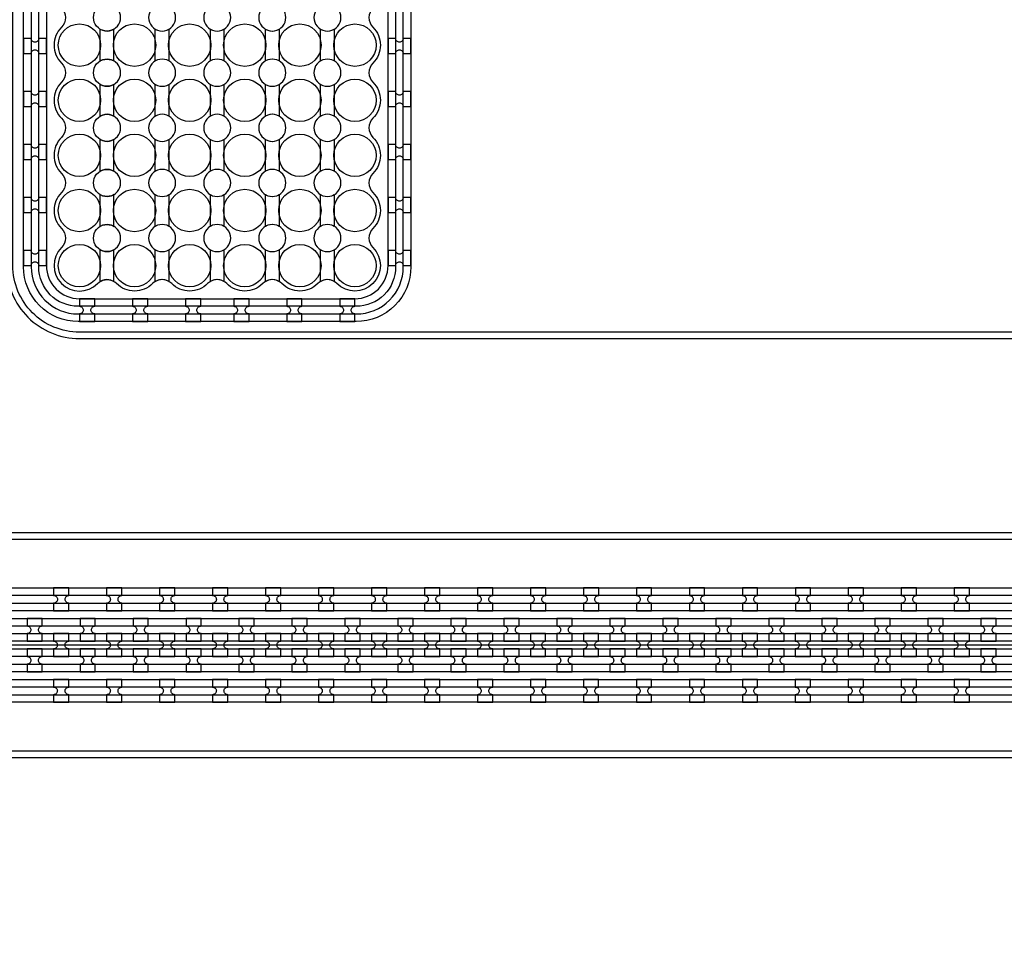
# Model space of a CAD drawing. Extents: x -63500 to 63500, y -63500 to 63500.
# Tile 214 of 256: x 6954 to 11600, y 9955 to 14340. Entities that reach past the tile are written whole.
import ezdxf

# ---------------------------------------------------------------- set-up
doc = ezdxf.new("R2010")
doc.units = 13
doc.header["$MEASUREMENT"] = 0
for name, color, linetype in [('1_Metal', 2, 'Continuous'), ('2_Electrodes', 5, 'Continuous'), ('3_Outline', 4, 'Continuous')]:
    doc.layers.add(name, color=color, linetype=linetype)

msp = doc.modelspace()

# ---------------------------------------------------------------- linework, layer by layer
msp.add_line((23350, 11390), (4850, 11390))
for radius in [50000, 47500, 45000]:
    msp.add_circle((0, 0), radius)
at = {"layer": '1_Metal'}
for points in [[(-50000, 0, -1), (50000, 0), (51000, 0, 1), (-51000, 0)], [(4850, 11300), (31834, 11300, 0.414214), (33674, 13140), (33674, 13640, 0.414214), (31834, 15480), (30602, 15480, 0.414214), (30584, 15462), (30584, 15462), (30553.4, 15462), (30553.4, 15532.2), (30583.4, 15532.2, 0.384752), (30601.3, 15516), (31834, 15516, -0.414214), (33710, 13640), (33710, 13140, -0.414214), (31834, 11264), (4850, 11264)], [(4850, 11372), (5254, 11372), (5254, 11372), (31834, 11372, 0.414214), (33602, 13140), (33602, 13640, 0.414214), (31834, 15408), (30602, 15408, 0.414214), (30584, 15390), (30584, 15390), (30553.4, 15390), (30553.4, 15462), (30584, 15462, 0.414214), (30602, 15444), (31834, 15444, -0.414214), (33638, 13640), (33638, 13140, -0.414214), (31834, 11336), (5254, 11336), (4850, 11336)], [(4850, 11444), (5254, 11444), (31834, 11444, 0.414214), (33530, 13140), (33530, 13640, 0.414214), (31834, 15336), (30602, 15336, 0.414214), (30584, 15318), (30584, 15318), (30553.4, 15318), (30553.4, 15390), (30584, 15390, 0.414214), (30602, 15372), (31834, 15372, -0.414214), (33566, 13640), (33566, 13140, -0.414214), (31834, 11408), (5254, 11408), (4850, 11408)], [(4850, 11516), (5254, 11516), (31834, 11516, 0.414214), (33458, 13140), (33458, 13640, 0.414214), (31834, 15264), (30601.3, 15264, 0.384752), (30583.4, 15247.9), (30553.4, 15247.9), (30553.4, 15318), (30584, 15318, 0.414214), (30602, 15300), (31834, 15300, -0.414214), (33494, 13640), (33494, 13140, -0.414214), (31834, 11480), (5254, 11480), (4850, 11480)], [(6972, 14252), (6972, 14180), (7008, 14180, -0.414214), (7026, 14198), (7026, 14198, -0.414214), (7044, 14180), (7080, 14180), (7080, 14252), (7044, 14252, -0.414214), (7026, 14234), (7026, 14234, -0.414214), (7008, 14252)], [(8692, 14252), (8692, 14180), (8728, 14180, -0.414214), (8746, 14198), (8746, 14198, -0.414214), (8764, 14180), (8800, 14180), (8800, 14252), (8764, 14252, -0.414214), (8746, 14234), (8746, 14234, -0.414214), (8728, 14252)], [(6972, 14002), (6972, 13930), (7008, 13930, -0.414214), (7026, 13948), (7026, 13948, -0.414214), (7044, 13930), (7080, 13930), (7080, 14002), (7044, 14002, -0.414214), (7026, 13984), (7026, 13984, -0.414214), (7008, 14002)], [(8692, 14002), (8692, 13930), (8728, 13930, -0.414214), (8746, 13948), (8746, 13948, -0.414214), (8764, 13930), (8800, 13930), (8800, 14002), (8764, 14002, -0.414214), (8746, 13984), (8746, 13984, -0.414214), (8728, 14002)], [(6972, 13752), (6972, 13680), (7008, 13680, -0.414214), (7026, 13698), (7026, 13698, -0.414214), (7044, 13680), (7080, 13680), (7080, 13752), (7044, 13752, -0.414214), (7026, 13734), (7026, 13734, -0.414214), (7008, 13752)], [(8692, 13752), (8692, 13680), (8728, 13680, -0.414214), (8746, 13698), (8746, 13698, -0.414214), (8764, 13680), (8800, 13680), (8800, 13752), (8764, 13752, -0.414214), (8746, 13734), (8746, 13734, -0.414214), (8728, 13752)], [(6972, 13502), (6972, 13430), (7008, 13430, -0.414214), (7026, 13448), (7026, 13448, -0.414214), (7044, 13430), (7080, 13430), (7080, 13502), (7044, 13502, -0.414214), (7026, 13484), (7026, 13484, -0.414214), (7008, 13502)], [(8692, 13502), (8692, 13430), (8728, 13430, -0.414214), (8746, 13448), (8746, 13448, -0.414214), (8764, 13430), (8800, 13430), (8800, 13502), (8764, 13502, -0.414214), (8746, 13484), (8746, 13484, -0.414214), (8728, 13502)], [(6972, 13252), (6972, 13180), (7008, 13180, -0.414214), (7026, 13198), (7026, 13198, -0.414214), (7044, 13180), (7080, 13180), (7080, 13252), (7044, 13252, -0.414214), (7026, 13234), (7026, 13234, -0.414214), (7008, 13252)], [(8692, 13252), (8692, 13180), (8728, 13180, -0.414214), (8746, 13198), (8746, 13198, -0.414214), (8764, 13180), (8800, 13180), (8800, 13252), (8764, 13252, -0.414214), (8746, 13234), (8746, 13234, -0.414214), (8728, 13252)], [(7308, 13024), (7236, 13024), (7236, 12988, -0.414214), (7254, 12970), (7254, 12970, -0.414214), (7236, 12952), (7236, 12916), (7308, 12916), (7308, 12952, -0.414214), (7290, 12970), (7290, 12970, -0.414214), (7308, 12988)], [(7558, 13024), (7486, 13024), (7486, 12988, -0.414214), (7504, 12970), (7504, 12970, -0.414214), (7486, 12952), (7486, 12916), (7558, 12916), (7558, 12952, -0.414214), (7540, 12970), (7540, 12970, -0.414214), (7558, 12988)], [(7808, 13024), (7736, 13024), (7736, 12988, -0.414214), (7754, 12970), (7754, 12970, -0.414214), (7736, 12952), (7736, 12916), (7808, 12916), (7808, 12952, -0.414214), (7790, 12970), (7790, 12970, -0.414214), (7808, 12988)], [(8036, 13024), (7964, 13024), (7964, 12988, -0.414214), (7982, 12970), (7982, 12970, -0.414214), (7964, 12952), (7964, 12916), (8036, 12916), (8036, 12952, -0.414214), (8018, 12970), (8018, 12970, -0.414214), (8036, 12988)], [(8286, 13024), (8214, 13024), (8214, 12988, -0.414214), (8232, 12970), (8232, 12970, -0.414214), (8214, 12952), (8214, 12916), (8286, 12916), (8286, 12952, -0.414214), (8268, 12970), (8268, 12970, -0.414214), (8286, 12988)], [(8536, 13024), (8464, 13024), (8464, 12988, -0.414214), (8482, 12970), (8482, 12970, -0.414214), (8464, 12952), (8464, 12916), (8536, 12916), (8536, 12952, -0.414214), (8518, 12970), (8518, 12970, -0.414214), (8536, 12988)], [(7114, 11552.1), (7186, 11552.1), (7186, 11588.1, -0.414214), (7168, 11606.1), (7168, 11606.1, -0.414214), (7186, 11624.1), (7186, 11660.1), (7114, 11660.1), (7114, 11624.1, -0.414214), (7132, 11606.1), (7132, 11606.1, -0.414214), (7114, 11588.1)], [(7364, 11552.1), (7436, 11552.1), (7436, 11588.1, -0.414214), (7418, 11606.1), (7418, 11606.1, -0.414214), (7436, 11624.1), (7436, 11660.1), (7364, 11660.1), (7364, 11624.1, -0.414214), (7382, 11606.1), (7382, 11606.1, -0.414214), (7364, 11588.1)], [(7614, 11552.1), (7686, 11552.1), (7686, 11588.1, -0.414214), (7668, 11606.1), (7668, 11606.1, -0.414214), (7686, 11624.1), (7686, 11660.1), (7614, 11660.1), (7614, 11624.1, -0.414214), (7632, 11606.1), (7632, 11606.1, -0.414214), (7614, 11588.1)], [(7864, 11552.1), (7936, 11552.1), (7936, 11588.1, -0.414214), (7918, 11606.1), (7918, 11606.1, -0.414214), (7936, 11624.1), (7936, 11660.1), (7864, 11660.1), (7864, 11624.1, -0.414214), (7882, 11606.1), (7882, 11606.1, -0.414214), (7864, 11588.1)], [(8114, 11552.1), (8186, 11552.1), (8186, 11588.1, -0.414214), (8168, 11606.1), (8168, 11606.1, -0.414214), (8186, 11624.1), (8186, 11660.1), (8114, 11660.1), (8114, 11624.1, -0.414214), (8132, 11606.1), (8132, 11606.1, -0.414214), (8114, 11588.1)], [(8364, 11552.1), (8436, 11552.1), (8436, 11588.1, -0.414214), (8418, 11606.1), (8418, 11606.1, -0.414214), (8436, 11624.1), (8436, 11660.1), (8364, 11660.1), (8364, 11624.1, -0.414214), (8382, 11606.1), (8382, 11606.1, -0.414214), (8364, 11588.1)], [(8614, 11552.1), (8686, 11552.1), (8686, 11588.1, -0.414214), (8668, 11606.1), (8668, 11606.1, -0.414214), (8686, 11624.1), (8686, 11660.1), (8614, 11660.1), (8614, 11624.1, -0.414214), (8632, 11606.1), (8632, 11606.1, -0.414214), (8614, 11588.1)], [(8864, 11552.1), (8936, 11552.1), (8936, 11588.1, -0.414214), (8918, 11606.1), (8918, 11606.1, -0.414214), (8936, 11624.1), (8936, 11660.1), (8864, 11660.1), (8864, 11624.1, -0.414214), (8882, 11606.1), (8882, 11606.1, -0.414214), (8864, 11588.1)], [(9114, 11552.1), (9186, 11552.1), (9186, 11588.1, -0.414214), (9168, 11606.1), (9168, 11606.1, -0.414214), (9186, 11624.1), (9186, 11660.1), (9114, 11660.1), (9114, 11624.1, -0.414214), (9132, 11606.1), (9132, 11606.1, -0.414214), (9114, 11588.1)], [(9364, 11552.1), (9436, 11552.1), (9436, 11588.1, -0.414214), (9418, 11606.1), (9418, 11606.1, -0.414214), (9436, 11624.1), (9436, 11660.1), (9364, 11660.1), (9364, 11624.1, -0.414214), (9382, 11606.1), (9382, 11606.1, -0.414214), (9364, 11588.1)], [(9614, 11552.1), (9686, 11552.1), (9686, 11588.1, -0.414214), (9668, 11606.1), (9668, 11606.1, -0.414214), (9686, 11624.1), (9686, 11660.1), (9614, 11660.1), (9614, 11624.1, -0.414214), (9632, 11606.1), (9632, 11606.1, -0.414214), (9614, 11588.1)], [(9864, 11552.1), (9936, 11552.1), (9936, 11588.1, -0.414214), (9918, 11606.1), (9918, 11606.1, -0.414214), (9936, 11624.1), (9936, 11660.1), (9864, 11660.1), (9864, 11624.1, -0.414214), (9882, 11606.1), (9882, 11606.1, -0.414214), (9864, 11588.1)], [(10114, 11552.1), (10186, 11552.1), (10186, 11588.1, -0.414214), (10168, 11606.1), (10168, 11606.1, -0.414214), (10186, 11624.1), (10186, 11660.1), (10114, 11660.1), (10114, 11624.1, -0.414214), (10132, 11606.1), (10132, 11606.1, -0.414214), (10114, 11588.1)], [(10364, 11552.1), (10436, 11552.1), (10436, 11588.1, -0.414214), (10418, 11606.1), (10418, 11606.1, -0.414214), (10436, 11624.1), (10436, 11660.1), (10364, 11660.1), (10364, 11624.1, -0.414214), (10382, 11606.1), (10382, 11606.1, -0.414214), (10364, 11588.1)], [(10614, 11552.1), (10686, 11552.1), (10686, 11588.1, -0.414214), (10668, 11606.1), (10668, 11606.1, -0.414214), (10686, 11624.1), (10686, 11660.1), (10614, 11660.1), (10614, 11624.1, -0.414214), (10632, 11606.1), (10632, 11606.1, -0.414214), (10614, 11588.1)], [(10864, 11552.1), (10936, 11552.1), (10936, 11588.1, -0.414214), (10918, 11606.1), (10918, 11606.1, -0.414214), (10936, 11624.1), (10936, 11660.1), (10864, 11660.1), (10864, 11624.1, -0.414214), (10882, 11606.1), (10882, 11606.1, -0.414214), (10864, 11588.1)], [(11114, 11552.1), (11186, 11552.1), (11186, 11588.1, -0.414214), (11168, 11606.1), (11168, 11606.1, -0.414214), (11186, 11624.1), (11186, 11660.1), (11114, 11660.1), (11114, 11624.1, -0.414214), (11132, 11606.1), (11132, 11606.1, -0.414214), (11114, 11588.1)], [(11364, 11552.1), (11436, 11552.1), (11436, 11588.1, -0.414214), (11418, 11606.1), (11418, 11606.1, -0.414214), (11436, 11624.1), (11436, 11660.1), (11364, 11660.1), (11364, 11624.1, -0.414214), (11382, 11606.1), (11382, 11606.1, -0.414214), (11364, 11588.1)], [(7060.8, 11408.1), (7060.8, 11444.1, -0.414214), (7042.8, 11462.1), (7042.8, 11462.1, -0.414214), (7060.8, 11480.1), (7060.8, 11516.1), (6988.8, 11516.1), (6988.8, 11480.1, -0.414214), (7006.8, 11462.1), (7006.8, 11462.1, -0.414214), (6988.8, 11444.1), (6988.8, 11408.1)], [(7310.8, 11408.1), (7310.8, 11444.1, -0.414214), (7292.8, 11462.1), (7292.8, 11462.1, -0.414214), (7310.8, 11480.1), (7310.8, 11516.1), (7238.8, 11516.1), (7238.8, 11480.1, -0.414214), (7256.8, 11462.1), (7256.8, 11462.1, -0.414214), (7238.8, 11444.1), (7238.8, 11408.1)], [(7560.8, 11408.1), (7560.8, 11444.1, -0.414214), (7542.8, 11462.1), (7542.8, 11462.1, -0.414214), (7560.8, 11480.1), (7560.8, 11516.1), (7488.8, 11516.1), (7488.8, 11480.1, -0.414214), (7506.8, 11462.1), (7506.8, 11462.1, -0.414214), (7488.8, 11444.1), (7488.8, 11408.1)], [(7810.8, 11408.1), (7810.8, 11444.1, -0.414214), (7792.8, 11462.1), (7792.8, 11462.1, -0.414214), (7810.8, 11480.1), (7810.8, 11516.1), (7738.8, 11516.1), (7738.8, 11480.1, -0.414214), (7756.8, 11462.1), (7756.8, 11462.1, -0.414214), (7738.8, 11444.1), (7738.8, 11408.1)], [(8060.8, 11408.1), (8060.8, 11444.1, -0.414214), (8042.8, 11462.1), (8042.8, 11462.1, -0.414214), (8060.8, 11480.1), (8060.8, 11516.1), (7988.8, 11516.1), (7988.8, 11480.1, -0.414214), (8006.8, 11462.1), (8006.8, 11462.1, -0.414214), (7988.8, 11444.1), (7988.8, 11408.1)], [(8310.8, 11408.1), (8310.8, 11444.1, -0.414214), (8292.8, 11462.1), (8292.8, 11462.1, -0.414214), (8310.8, 11480.1), (8310.8, 11516.1), (8238.8, 11516.1), (8238.8, 11480.1, -0.414214), (8256.8, 11462.1), (8256.8, 11462.1, -0.414214), (8238.8, 11444.1), (8238.8, 11408.1)], [(8560.8, 11408.1), (8560.8, 11444.1, -0.414214), (8542.8, 11462.1), (8542.8, 11462.1, -0.414214), (8560.8, 11480.1), (8560.8, 11516.1), (8488.8, 11516.1), (8488.8, 11480.1, -0.414214), (8506.8, 11462.1), (8506.8, 11462.1, -0.414214), (8488.8, 11444.1), (8488.8, 11408.1)], [(8810.8, 11408.1), (8810.8, 11444.1, -0.414214), (8792.8, 11462.1), (8792.8, 11462.1, -0.414214), (8810.8, 11480.1), (8810.8, 11516.1), (8738.8, 11516.1), (8738.8, 11480.1, -0.414214), (8756.8, 11462.1), (8756.8, 11462.1, -0.414214), (8738.8, 11444.1), (8738.8, 11408.1)], [(9060.8, 11408.1), (9060.8, 11444.1, -0.414214), (9042.8, 11462.1), (9042.8, 11462.1, -0.414214), (9060.8, 11480.1), (9060.8, 11516.1), (8988.8, 11516.1), (8988.8, 11480.1, -0.414214), (9006.8, 11462.1), (9006.8, 11462.1, -0.414214), (8988.8, 11444.1), (8988.8, 11408.1)], [(9310.8, 11408.1), (9310.8, 11444.1, -0.414214), (9292.8, 11462.1), (9292.8, 11462.1, -0.414214), (9310.8, 11480.1), (9310.8, 11516.1), (9238.8, 11516.1), (9238.8, 11480.1, -0.414214), (9256.8, 11462.1), (9256.8, 11462.1, -0.414214), (9238.8, 11444.1), (9238.8, 11408.1)], [(9560.8, 11408.1), (9560.8, 11444.1, -0.414214), (9542.8, 11462.1), (9542.8, 11462.1, -0.414214), (9560.8, 11480.1), (9560.8, 11516.1), (9488.8, 11516.1), (9488.8, 11480.1, -0.414214), (9506.8, 11462.1), (9506.8, 11462.1, -0.414214), (9488.8, 11444.1), (9488.8, 11408.1)], [(9810.8, 11408.1), (9810.8, 11444.1, -0.414214), (9792.8, 11462.1), (9792.8, 11462.1, -0.414214), (9810.8, 11480.1), (9810.8, 11516.1), (9738.8, 11516.1), (9738.8, 11480.1, -0.414214), (9756.8, 11462.1), (9756.8, 11462.1, -0.414214), (9738.8, 11444.1), (9738.8, 11408.1)], [(10060.8, 11408.1), (10060.8, 11444.1, -0.414214), (10042.8, 11462.1), (10042.8, 11462.1, -0.414214), (10060.8, 11480.1), (10060.8, 11516.1), (9988.8, 11516.1), (9988.8, 11480.1, -0.414214), (10006.8, 11462.1), (10006.8, 11462.1, -0.414214), (9988.8, 11444.1), (9988.8, 11408.1)], [(10310.8, 11408.1), (10310.8, 11444.1, -0.414214), (10292.8, 11462.1), (10292.8, 11462.1, -0.414214), (10310.8, 11480.1), (10310.8, 11516.1), (10238.8, 11516.1), (10238.8, 11480.1, -0.414214), (10256.8, 11462.1), (10256.8, 11462.1, -0.414214), (10238.8, 11444.1), (10238.8, 11408.1)], [(10560.8, 11408.1), (10560.8, 11444.1, -0.414214), (10542.8, 11462.1), (10542.8, 11462.1, -0.414214), (10560.8, 11480.1), (10560.8, 11516.1), (10488.8, 11516.1), (10488.8, 11480.1, -0.414214), (10506.8, 11462.1), (10506.8, 11462.1, -0.414214), (10488.8, 11444.1), (10488.8, 11408.1)], [(10810.8, 11408.1), (10810.8, 11444.1, -0.414214), (10792.8, 11462.1), (10792.8, 11462.1, -0.414214), (10810.8, 11480.1), (10810.8, 11516.1), (10738.8, 11516.1), (10738.8, 11480.1, -0.414214), (10756.8, 11462.1), (10756.8, 11462.1, -0.414214), (10738.8, 11444.1), (10738.8, 11408.1)], [(11060.8, 11408.1), (11060.8, 11444.1, -0.414214), (11042.8, 11462.1), (11042.8, 11462.1, -0.414214), (11060.8, 11480.1), (11060.8, 11516.1), (10988.8, 11516.1), (10988.8, 11480.1, -0.414214), (11006.8, 11462.1), (11006.8, 11462.1, -0.414214), (10988.8, 11444.1), (10988.8, 11408.1)], [(11310.8, 11408.1), (11310.8, 11444.1, -0.414214), (11292.8, 11462.1), (11292.8, 11462.1, -0.414214), (11310.8, 11480.1), (11310.8, 11516.1), (11238.8, 11516.1), (11238.8, 11480.1, -0.414214), (11256.8, 11462.1), (11256.8, 11462.1, -0.414214), (11238.8, 11444.1), (11238.8, 11408.1)], [(11560.8, 11408.1), (11560.8, 11444.1, -0.414214), (11542.8, 11462.1), (11542.8, 11462.1, -0.414214), (11560.8, 11480.1), (11560.8, 11516.1), (11488.8, 11516.1), (11488.8, 11480.1, -0.414214), (11506.8, 11462.1), (11506.8, 11462.1, -0.414214), (11488.8, 11444.1), (11488.8, 11408.1)], [(7185.8, 11444.1), (7113.8, 11444.1), (7113.8, 11408.1, -0.414214), (7131.8, 11390.1), (7131.8, 11390.1, -0.414214), (7113.8, 11372.1), (7113.8, 11336.1), (7185.8, 11336.1), (7185.8, 11372.1, -0.414214), (7167.8, 11390.1), (7167.8, 11390.1, -0.414214), (7185.8, 11408.1), (7185.8, 11444.1)], [(7435.8, 11444.1), (7363.8, 11444.1), (7363.8, 11408.1, -0.414214), (7381.8, 11390.1), (7381.8, 11390.1, -0.414214), (7363.8, 11372.1), (7363.8, 11336.1), (7435.8, 11336.1), (7435.8, 11372.1, -0.414214), (7417.8, 11390.1), (7417.8, 11390.1, -0.414214), (7435.8, 11408.1), (7435.8, 11444.1)], [(7685.8, 11444.1), (7613.8, 11444.1), (7613.8, 11408.1, -0.414214), (7631.8, 11390.1), (7631.8, 11390.1, -0.414214), (7613.8, 11372.1), (7613.8, 11336.1), (7685.8, 11336.1), (7685.8, 11372.1, -0.414214), (7667.8, 11390.1), (7667.8, 11390.1, -0.414214), (7685.8, 11408.1), (7685.8, 11444.1)], [(7935.8, 11444.1), (7863.8, 11444.1), (7863.8, 11408.1, -0.414214), (7881.8, 11390.1), (7881.8, 11390.1, -0.414214), (7863.8, 11372.1), (7863.8, 11336.1), (7935.8, 11336.1), (7935.8, 11372.1, -0.414214), (7917.8, 11390.1), (7917.8, 11390.1, -0.414214), (7935.8, 11408.1), (7935.8, 11444.1)], [(8185.8, 11444.1), (8113.8, 11444.1), (8113.8, 11408.1, -0.414214), (8131.8, 11390.1), (8131.8, 11390.1, -0.414214), (8113.8, 11372.1), (8113.8, 11336.1), (8185.8, 11336.1), (8185.8, 11372.1, -0.414214), (8167.8, 11390.1), (8167.8, 11390.1, -0.414214), (8185.8, 11408.1), (8185.8, 11444.1)], [(8435.8, 11444.1), (8363.8, 11444.1), (8363.8, 11408.1, -0.414214), (8381.8, 11390.1), (8381.8, 11390.1, -0.414214), (8363.8, 11372.1), (8363.8, 11336.1), (8435.8, 11336.1), (8435.8, 11372.1, -0.414214), (8417.8, 11390.1), (8417.8, 11390.1, -0.414214), (8435.8, 11408.1), (8435.8, 11444.1)], [(8685.8, 11444.1), (8613.8, 11444.1), (8613.8, 11408.1, -0.414214), (8631.8, 11390.1), (8631.8, 11390.1, -0.414214), (8613.8, 11372.1), (8613.8, 11336.1), (8685.8, 11336.1), (8685.8, 11372.1, -0.414214), (8667.8, 11390.1), (8667.8, 11390.1, -0.414214), (8685.8, 11408.1), (8685.8, 11444.1)], [(8935.8, 11444.1), (8863.8, 11444.1), (8863.8, 11408.1, -0.414214), (8881.8, 11390.1), (8881.8, 11390.1, -0.414214), (8863.8, 11372.1), (8863.8, 11336.1), (8935.8, 11336.1), (8935.8, 11372.1, -0.414214), (8917.8, 11390.1), (8917.8, 11390.1, -0.414214), (8935.8, 11408.1), (8935.8, 11444.1)], [(9185.8, 11444.1), (9113.8, 11444.1), (9113.8, 11408.1, -0.414214), (9131.8, 11390.1), (9131.8, 11390.1, -0.414214), (9113.8, 11372.1), (9113.8, 11336.1), (9185.8, 11336.1), (9185.8, 11372.1, -0.414214), (9167.8, 11390.1), (9167.8, 11390.1, -0.414214), (9185.8, 11408.1), (9185.8, 11444.1)], [(9435.8, 11444.1), (9363.8, 11444.1), (9363.8, 11408.1, -0.414214), (9381.8, 11390.1), (9381.8, 11390.1, -0.414214), (9363.8, 11372.1), (9363.8, 11336.1), (9435.8, 11336.1), (9435.8, 11372.1, -0.414214), (9417.8, 11390.1), (9417.8, 11390.1, -0.414214), (9435.8, 11408.1), (9435.8, 11444.1)], [(9685.8, 11444.1), (9613.8, 11444.1), (9613.8, 11408.1, -0.414214), (9631.8, 11390.1), (9631.8, 11390.1, -0.414214), (9613.8, 11372.1), (9613.8, 11336.1), (9685.8, 11336.1), (9685.8, 11372.1, -0.414214), (9667.8, 11390.1), (9667.8, 11390.1, -0.414214), (9685.8, 11408.1), (9685.8, 11444.1)], [(9935.8, 11444.1), (9863.8, 11444.1), (9863.8, 11408.1, -0.414214), (9881.8, 11390.1), (9881.8, 11390.1, -0.414214), (9863.8, 11372.1), (9863.8, 11336.1), (9935.8, 11336.1), (9935.8, 11372.1, -0.414214), (9917.8, 11390.1), (9917.8, 11390.1, -0.414214), (9935.8, 11408.1), (9935.8, 11444.1)], [(10185.8, 11444.1), (10113.8, 11444.1), (10113.8, 11408.1, -0.414214), (10131.8, 11390.1), (10131.8, 11390.1, -0.414214), (10113.8, 11372.1), (10113.8, 11336.1), (10185.8, 11336.1), (10185.8, 11372.1, -0.414214), (10167.8, 11390.1), (10167.8, 11390.1, -0.414214), (10185.8, 11408.1), (10185.8, 11444.1)], [(10435.8, 11444.1), (10363.8, 11444.1), (10363.8, 11408.1, -0.414214), (10381.8, 11390.1), (10381.8, 11390.1, -0.414214), (10363.8, 11372.1), (10363.8, 11336.1), (10435.8, 11336.1), (10435.8, 11372.1, -0.414214), (10417.8, 11390.1), (10417.8, 11390.1, -0.414214), (10435.8, 11408.1), (10435.8, 11444.1)], [(10685.8, 11444.1), (10613.8, 11444.1), (10613.8, 11408.1, -0.414214), (10631.8, 11390.1), (10631.8, 11390.1, -0.414214), (10613.8, 11372.1), (10613.8, 11336.1), (10685.8, 11336.1), (10685.8, 11372.1, -0.414214), (10667.8, 11390.1), (10667.8, 11390.1, -0.414214), (10685.8, 11408.1), (10685.8, 11444.1)], [(10935.8, 11444.1), (10863.8, 11444.1), (10863.8, 11408.1, -0.414214), (10881.8, 11390.1), (10881.8, 11390.1, -0.414214), (10863.8, 11372.1), (10863.8, 11336.1), (10935.8, 11336.1), (10935.8, 11372.1, -0.414214), (10917.8, 11390.1), (10917.8, 11390.1, -0.414214), (10935.8, 11408.1), (10935.8, 11444.1)], [(11185.8, 11444.1), (11113.8, 11444.1), (11113.8, 11408.1, -0.414214), (11131.8, 11390.1), (11131.8, 11390.1, -0.414214), (11113.8, 11372.1), (11113.8, 11336.1), (11185.8, 11336.1), (11185.8, 11372.1, -0.414214), (11167.8, 11390.1), (11167.8, 11390.1, -0.414214), (11185.8, 11408.1), (11185.8, 11444.1)], [(11435.8, 11444.1), (11363.8, 11444.1), (11363.8, 11408.1, -0.414214), (11381.8, 11390.1), (11381.8, 11390.1, -0.414214), (11363.8, 11372.1), (11363.8, 11336.1), (11435.8, 11336.1), (11435.8, 11372.1, -0.414214), (11417.8, 11390.1), (11417.8, 11390.1, -0.414214), (11435.8, 11408.1), (11435.8, 11444.1)], [(7060.8, 11372.1), (6988.8, 11372.1), (6988.8, 11336.1, -0.414214), (7006.8, 11318.1), (7006.8, 11318.1, -0.414214), (6988.8, 11300.1), (6988.8, 11264.1), (7060.8, 11264.1), (7060.8, 11300.1, -0.414214), (7042.8, 11318.1), (7042.8, 11318.1, -0.414214), (7060.8, 11336.1), (7060.8, 11372.1)], [(7310.8, 11372.1), (7238.8, 11372.1), (7238.8, 11336.1, -0.414214), (7256.8, 11318.1), (7256.8, 11318.1, -0.414214), (7238.8, 11300.1), (7238.8, 11264.1), (7310.8, 11264.1), (7310.8, 11300.1, -0.414214), (7292.8, 11318.1), (7292.8, 11318.1, -0.414214), (7310.8, 11336.1), (7310.8, 11372.1)], [(7560.8, 11372.1), (7488.8, 11372.1), (7488.8, 11336.1, -0.414214), (7506.8, 11318.1), (7506.8, 11318.1, -0.414214), (7488.8, 11300.1), (7488.8, 11264.1), (7560.8, 11264.1), (7560.8, 11300.1, -0.414214), (7542.8, 11318.1), (7542.8, 11318.1, -0.414214), (7560.8, 11336.1), (7560.8, 11372.1)], [(7810.8, 11372.1), (7738.8, 11372.1), (7738.8, 11336.1, -0.414214), (7756.8, 11318.1), (7756.8, 11318.1, -0.414214), (7738.8, 11300.1), (7738.8, 11264.1), (7810.8, 11264.1), (7810.8, 11300.1, -0.414214), (7792.8, 11318.1), (7792.8, 11318.1, -0.414214), (7810.8, 11336.1), (7810.8, 11372.1)], [(8060.8, 11372.1), (7988.8, 11372.1), (7988.8, 11336.1, -0.414214), (8006.8, 11318.1), (8006.8, 11318.1, -0.414214), (7988.8, 11300.1), (7988.8, 11264.1), (8060.8, 11264.1), (8060.8, 11300.1, -0.414214), (8042.8, 11318.1), (8042.8, 11318.1, -0.414214), (8060.8, 11336.1), (8060.8, 11372.1)], [(8310.8, 11372.1), (8238.8, 11372.1), (8238.8, 11336.1, -0.414214), (8256.8, 11318.1), (8256.8, 11318.1, -0.414214), (8238.8, 11300.1), (8238.8, 11264.1), (8310.8, 11264.1), (8310.8, 11300.1, -0.414214), (8292.8, 11318.1), (8292.8, 11318.1, -0.414214), (8310.8, 11336.1), (8310.8, 11372.1)], [(8560.8, 11372.1), (8488.8, 11372.1), (8488.8, 11336.1, -0.414214), (8506.8, 11318.1), (8506.8, 11318.1, -0.414214), (8488.8, 11300.1), (8488.8, 11264.1), (8560.8, 11264.1), (8560.8, 11300.1, -0.414214), (8542.8, 11318.1), (8542.8, 11318.1, -0.414214), (8560.8, 11336.1), (8560.8, 11372.1)], [(8810.8, 11372.1), (8738.8, 11372.1), (8738.8, 11336.1, -0.414214), (8756.8, 11318.1), (8756.8, 11318.1, -0.414214), (8738.8, 11300.1), (8738.8, 11264.1), (8810.8, 11264.1), (8810.8, 11300.1, -0.414214), (8792.8, 11318.1), (8792.8, 11318.1, -0.414214), (8810.8, 11336.1), (8810.8, 11372.1)], [(9060.8, 11372.1), (8988.8, 11372.1), (8988.8, 11336.1, -0.414214), (9006.8, 11318.1), (9006.8, 11318.1, -0.414214), (8988.8, 11300.1), (8988.8, 11264.1), (9060.8, 11264.1), (9060.8, 11300.1, -0.414214), (9042.8, 11318.1), (9042.8, 11318.1, -0.414214), (9060.8, 11336.1), (9060.8, 11372.1)], [(9310.8, 11372.1), (9238.8, 11372.1), (9238.8, 11336.1, -0.414214), (9256.8, 11318.1), (9256.8, 11318.1, -0.414214), (9238.8, 11300.1), (9238.8, 11264.1), (9310.8, 11264.1), (9310.8, 11300.1, -0.414214), (9292.8, 11318.1), (9292.8, 11318.1, -0.414214), (9310.8, 11336.1), (9310.8, 11372.1)], [(9560.8, 11372.1), (9488.8, 11372.1), (9488.8, 11336.1, -0.414214), (9506.8, 11318.1), (9506.8, 11318.1, -0.414214), (9488.8, 11300.1), (9488.8, 11264.1), (9560.8, 11264.1), (9560.8, 11300.1, -0.414214), (9542.8, 11318.1), (9542.8, 11318.1, -0.414214), (9560.8, 11336.1), (9560.8, 11372.1)], [(9810.8, 11372.1), (9738.8, 11372.1), (9738.8, 11336.1, -0.414214), (9756.8, 11318.1), (9756.8, 11318.1, -0.414214), (9738.8, 11300.1), (9738.8, 11264.1), (9810.8, 11264.1), (9810.8, 11300.1, -0.414214), (9792.8, 11318.1), (9792.8, 11318.1, -0.414214), (9810.8, 11336.1), (9810.8, 11372.1)], [(10060.8, 11372.1), (9988.8, 11372.1), (9988.8, 11336.1, -0.414214), (10006.8, 11318.1), (10006.8, 11318.1, -0.414214), (9988.8, 11300.1), (9988.8, 11264.1), (10060.8, 11264.1), (10060.8, 11300.1, -0.414214), (10042.8, 11318.1), (10042.8, 11318.1, -0.414214), (10060.8, 11336.1), (10060.8, 11372.1)], [(10310.8, 11372.1), (10238.8, 11372.1), (10238.8, 11336.1, -0.414214), (10256.8, 11318.1), (10256.8, 11318.1, -0.414214), (10238.8, 11300.1), (10238.8, 11264.1), (10310.8, 11264.1), (10310.8, 11300.1, -0.414214), (10292.8, 11318.1), (10292.8, 11318.1, -0.414214), (10310.8, 11336.1), (10310.8, 11372.1)], [(10560.8, 11372.1), (10488.8, 11372.1), (10488.8, 11336.1, -0.414214), (10506.8, 11318.1), (10506.8, 11318.1, -0.414214), (10488.8, 11300.1), (10488.8, 11264.1), (10560.8, 11264.1), (10560.8, 11300.1, -0.414214), (10542.8, 11318.1), (10542.8, 11318.1, -0.414214), (10560.8, 11336.1), (10560.8, 11372.1)], [(10810.8, 11372.1), (10738.8, 11372.1), (10738.8, 11336.1, -0.414214), (10756.8, 11318.1), (10756.8, 11318.1, -0.414214), (10738.8, 11300.1), (10738.8, 11264.1), (10810.8, 11264.1), (10810.8, 11300.1, -0.414214), (10792.8, 11318.1), (10792.8, 11318.1, -0.414214), (10810.8, 11336.1), (10810.8, 11372.1)], [(11060.8, 11372.1), (10988.8, 11372.1), (10988.8, 11336.1, -0.414214), (11006.8, 11318.1), (11006.8, 11318.1, -0.414214), (10988.8, 11300.1), (10988.8, 11264.1), (11060.8, 11264.1), (11060.8, 11300.1, -0.414214), (11042.8, 11318.1), (11042.8, 11318.1, -0.414214), (11060.8, 11336.1), (11060.8, 11372.1)], [(11310.8, 11372.1), (11238.8, 11372.1), (11238.8, 11336.1, -0.414214), (11256.8, 11318.1), (11256.8, 11318.1, -0.414214), (11238.8, 11300.1), (11238.8, 11264.1), (11310.8, 11264.1), (11310.8, 11300.1, -0.414214), (11292.8, 11318.1), (11292.8, 11318.1, -0.414214), (11310.8, 11336.1), (11310.8, 11372.1)], [(11560.8, 11372.1), (11488.8, 11372.1), (11488.8, 11336.1, -0.414214), (11506.8, 11318.1), (11506.8, 11318.1, -0.414214), (11488.8, 11300.1), (11488.8, 11264.1), (11560.8, 11264.1), (11560.8, 11300.1, -0.414214), (11542.8, 11318.1), (11542.8, 11318.1, -0.414214), (11560.8, 11336.1), (11560.8, 11372.1)], [(7113.9, 11120.1), (7185.9, 11120.1), (7185.9, 11156.1, -0.414214), (7167.9, 11174.1), (7167.9, 11174.1, -0.414214), (7185.9, 11192.1), (7185.9, 11228.1), (7113.9, 11228.1), (7113.9, 11192.1, -0.414214), (7131.9, 11174.1), (7131.9, 11174.1, -0.414214), (7113.9, 11156.1)], [(7363.9, 11120.1), (7435.9, 11120.1), (7435.9, 11156.1, -0.414214), (7417.9, 11174.1), (7417.9, 11174.1, -0.414214), (7435.9, 11192.1), (7435.9, 11228.1), (7363.9, 11228.1), (7363.9, 11192.1, -0.414214), (7381.9, 11174.1), (7381.9, 11174.1, -0.414214), (7363.9, 11156.1)], [(7613.9, 11120.1), (7685.9, 11120.1), (7685.9, 11156.1, -0.414214), (7667.9, 11174.1), (7667.9, 11174.1, -0.414214), (7685.9, 11192.1), (7685.9, 11228.1), (7613.9, 11228.1), (7613.9, 11192.1, -0.414214), (7631.9, 11174.1), (7631.9, 11174.1, -0.414214), (7613.9, 11156.1)], [(7863.9, 11120.1), (7935.9, 11120.1), (7935.9, 11156.1, -0.414214), (7917.9, 11174.1), (7917.9, 11174.1, -0.414214), (7935.9, 11192.1), (7935.9, 11228.1), (7863.9, 11228.1), (7863.9, 11192.1, -0.414214), (7881.9, 11174.1), (7881.9, 11174.1, -0.414214), (7863.9, 11156.1)], [(8113.9, 11120.1), (8185.9, 11120.1), (8185.9, 11156.1, -0.414214), (8167.9, 11174.1), (8167.9, 11174.1, -0.414214), (8185.9, 11192.1), (8185.9, 11228.1), (8113.9, 11228.1), (8113.9, 11192.1, -0.414214), (8131.9, 11174.1), (8131.9, 11174.1, -0.414214), (8113.9, 11156.1)], [(8363.9, 11120.1), (8435.9, 11120.1), (8435.9, 11156.1, -0.414214), (8417.9, 11174.1), (8417.9, 11174.1, -0.414214), (8435.9, 11192.1), (8435.9, 11228.1), (8363.9, 11228.1), (8363.9, 11192.1, -0.414214), (8381.9, 11174.1), (8381.9, 11174.1, -0.414214), (8363.9, 11156.1)], [(8613.9, 11120.1), (8685.9, 11120.1), (8685.9, 11156.1, -0.414214), (8667.9, 11174.1), (8667.9, 11174.1, -0.414214), (8685.9, 11192.1), (8685.9, 11228.1), (8613.9, 11228.1), (8613.9, 11192.1, -0.414214), (8631.9, 11174.1), (8631.9, 11174.1, -0.414214), (8613.9, 11156.1)], [(8863.9, 11120.1), (8935.9, 11120.1), (8935.9, 11156.1, -0.414214), (8917.9, 11174.1), (8917.9, 11174.1, -0.414214), (8935.9, 11192.1), (8935.9, 11228.1), (8863.9, 11228.1), (8863.9, 11192.1, -0.414214), (8881.9, 11174.1), (8881.9, 11174.1, -0.414214), (8863.9, 11156.1)], [(9113.9, 11120.1), (9185.9, 11120.1), (9185.9, 11156.1, -0.414214), (9167.9, 11174.1), (9167.9, 11174.1, -0.414214), (9185.9, 11192.1), (9185.9, 11228.1), (9113.9, 11228.1), (9113.9, 11192.1, -0.414214), (9131.9, 11174.1), (9131.9, 11174.1, -0.414214), (9113.9, 11156.1)], [(9363.9, 11120.1), (9435.9, 11120.1), (9435.9, 11156.1, -0.414214), (9417.9, 11174.1), (9417.9, 11174.1, -0.414214), (9435.9, 11192.1), (9435.9, 11228.1), (9363.9, 11228.1), (9363.9, 11192.1, -0.414214), (9381.9, 11174.1), (9381.9, 11174.1, -0.414214), (9363.9, 11156.1)], [(9613.9, 11120.1), (9685.9, 11120.1), (9685.9, 11156.1, -0.414214), (9667.9, 11174.1), (9667.9, 11174.1, -0.414214), (9685.9, 11192.1), (9685.9, 11228.1), (9613.9, 11228.1), (9613.9, 11192.1, -0.414214), (9631.9, 11174.1), (9631.9, 11174.1, -0.414214), (9613.9, 11156.1)], [(9863.9, 11120.1), (9935.9, 11120.1), (9935.9, 11156.1, -0.414214), (9917.9, 11174.1), (9917.9, 11174.1, -0.414214), (9935.9, 11192.1), (9935.9, 11228.1), (9863.9, 11228.1), (9863.9, 11192.1, -0.414214), (9881.9, 11174.1), (9881.9, 11174.1, -0.414214), (9863.9, 11156.1)], [(10113.9, 11120.1), (10185.9, 11120.1), (10185.9, 11156.1, -0.414214), (10167.9, 11174.1), (10167.9, 11174.1, -0.414214), (10185.9, 11192.1), (10185.9, 11228.1), (10113.9, 11228.1), (10113.9, 11192.1, -0.414214), (10131.9, 11174.1), (10131.9, 11174.1, -0.414214), (10113.9, 11156.1)], [(10363.9, 11120.1), (10435.9, 11120.1), (10435.9, 11156.1, -0.414214), (10417.9, 11174.1), (10417.9, 11174.1, -0.414214), (10435.9, 11192.1), (10435.9, 11228.1), (10363.9, 11228.1), (10363.9, 11192.1, -0.414214), (10381.9, 11174.1), (10381.9, 11174.1, -0.414214), (10363.9, 11156.1)], [(10613.9, 11120.1), (10685.9, 11120.1), (10685.9, 11156.1, -0.414214), (10667.9, 11174.1), (10667.9, 11174.1, -0.414214), (10685.9, 11192.1), (10685.9, 11228.1), (10613.9, 11228.1), (10613.9, 11192.1, -0.414214), (10631.9, 11174.1), (10631.9, 11174.1, -0.414214), (10613.9, 11156.1)], [(10863.9, 11120.1), (10935.9, 11120.1), (10935.9, 11156.1, -0.414214), (10917.9, 11174.1), (10917.9, 11174.1, -0.414214), (10935.9, 11192.1), (10935.9, 11228.1), (10863.9, 11228.1), (10863.9, 11192.1, -0.414214), (10881.9, 11174.1), (10881.9, 11174.1, -0.414214), (10863.9, 11156.1)], [(11113.9, 11120.1), (11185.9, 11120.1), (11185.9, 11156.1, -0.414214), (11167.9, 11174.1), (11167.9, 11174.1, -0.414214), (11185.9, 11192.1), (11185.9, 11228.1), (11113.9, 11228.1), (11113.9, 11192.1, -0.414214), (11131.9, 11174.1), (11131.9, 11174.1, -0.414214), (11113.9, 11156.1)], [(11363.9, 11120.1), (11435.9, 11120.1), (11435.9, 11156.1, -0.414214), (11417.9, 11174.1), (11417.9, 11174.1, -0.414214), (11435.9, 11192.1), (11435.9, 11228.1), (11363.9, 11228.1), (11363.9, 11192.1, -0.414214), (11381.9, 11174.1), (11381.9, 11174.1, -0.414214), (11363.9, 11156.1)]]:
    msp.add_lwpolyline(points, format="xyb", close=True, dxfattribs=at)
for points in [[(12598.7, 15264), (8950, 15264, 0.414214), (8800, 15114), (8800, 13174, -0.414214), (8542, 12916), (7230, 12916, -0.414214), (6972, 13174), (6972, 14970, 0.414214), (6822, 15120), (6133.9, 15120), (5865.9, 15120, -0.414214), (3845.9, 17140), (3845.9, 17640, -0.414214), (5865.9, 19660), (32446, 19660)], [(32446, 19624), (5866, 19624, 0.414214), (3882, 17640), (3882, 17140, 0.414214), (5866, 15156), (6822, 15156, -0.414214), (7008, 14970), (7008, 13174, 0.414214), (7230, 12952), (8542, 12952, 0.414214), (8764, 13174), (8764, 15114, -0.414214), (8950, 15300), (12598, 15300, 0.414214)], [(12598, 15336), (8950, 15336, 0.414214), (8728, 15114), (8728, 13174, -0.414214), (8542, 12988), (7230, 12988, -0.414214), (7044, 13174), (7044, 14970, 0.414214), (6822, 15192), (5866, 15192, -0.414214), (3918, 17140), (3918, 17640, -0.414214), (5866, 19588), (32446, 19588)], [(32446, 19552), (5865.9, 19552, 0.414214), (3953.9, 17640), (3953.9, 17140, 0.414214), (5865.9, 15228), (6133.9, 15228), (6822, 15228, -0.414214), (7080, 14970), (7080, 13180, 0.414214), (7236, 13024), (8536, 13024, 0.414214), (8692, 13180), (8692, 15114, -0.414214), (8950, 15372), (8950, 15372), (12598, 15372, 0.414214)], [(7151.1, 14395.2, -0.414214), (7151.1, 14304.9, 0.414214), (7151.1, 14135.2, -0.414214), (7151.1, 14044.9, 0.414214), (7151.1, 13875.2, -0.414214), (7151.1, 13784.9, 0.414214), (7151.1, 13615.2, -0.414214), (7151.1, 13524.9, 0.414214), (7151.1, 13355.2, -0.414214), (7151.1, 13264.9, 1), (7320.9, 13095.2, -0.339838), (7398, 13105.3), (7398, 13254.8, -1.734808), (7398, 13365.3), (7398, 13514.8, -1.734808), (7398, 13625.3), (7398, 13774.8, -1.734808), (7398, 13885.3), (7398, 14034.8, -1.734808), (7398, 14145.3), (7398, 14294.8, -1.734808), (7398, 14405.3)], [(7658, 14405.3, 1.734808), (7658, 14294.8), (7658, 14145.3, 1.734808), (7658, 14034.8), (7658, 13885.3, 1.734808), (7658, 13774.8), (7658, 13625.3, 1.734808), (7658, 13514.8), (7658, 13365.3, 1.734808), (7658, 13254.8), (7658, 13105.3, 0.339838), (7580.9, 13095.2, -0.414214), (7411.1, 13095.2, 0.339838), (7334, 13105.3), (7334, 13254.8, 1.734808), (7334, 13365.3), (7334, 13514.8, 1.734808), (7334, 13625.3), (7334, 13774.8, 1.734808), (7334, 13885.3), (7334, 14034.8, 1.734808), (7334, 14145.3), (7334, 14294.8, 1.734808), (7334, 14405.3)], [(7918, 14405.3, 1.734808), (7918, 14294.8), (7918, 14145.3, 1.734808), (7918, 14034.8), (7918, 13885.3, 1.734808), (7918, 13774.8), (7918, 13625.3, 1.734808), (7918, 13514.8), (7918, 13365.3, 1.734808), (7918, 13254.8), (7918, 13105.3, 0.339838), (7840.9, 13095.2, -0.414214), (7671.1, 13095.2, 0.339838), (7594, 13105.3), (7594, 13254.8, 1.734808), (7594, 13365.3), (7594, 13514.8, 1.734808), (7594, 13625.3), (7594, 13774.8, 1.734808), (7594, 13885.3), (7594, 14034.8, 1.734808), (7594, 14145.3), (7594, 14294.8, 1.734808), (7594, 14405.3)], [(8178, 14405.3, 1.734808), (8178, 14294.8), (8178, 14145.3, 1.734808), (8178, 14034.8), (8178, 13885.3, 1.734808), (8178, 13774.8), (8178, 13625.3, 1.734808), (8178, 13514.8), (8178, 13365.3, 1.734808), (8178, 13254.8), (8178, 13105.3, 0.339838), (8100.9, 13095.2, -0.414214), (7931.1, 13095.2, 0.339838), (7854, 13105.3), (7854, 13254.8, 1.734808), (7854, 13365.3), (7854, 13514.8, 1.734808), (7854, 13625.3), (7854, 13774.8, 1.734808), (7854, 13885.3), (7854, 14034.8, 1.734808), (7854, 14145.3), (7854, 14294.8, 1.734808), (7854, 14405.3)], [(8438, 14405.3, 1.734808), (8438, 14294.8), (8438, 14145.3, 1.734808), (8438, 14034.8), (8438, 13885.3, 1.734808), (8438, 13774.8), (8438, 13625.3, 1.734808), (8438, 13514.8), (8438, 13365.3, 1.734808), (8438, 13254.8), (8438, 13105.3, 0.339838), (8360.9, 13095.2, -0.414214), (8191.1, 13095.2, 0.339838), (8114, 13105.3), (8114, 13254.8, 1.734808), (8114, 13365.3), (8114, 13514.8, 1.734808), (8114, 13625.3), (8114, 13774.8, 1.734808), (8114, 13885.3), (8114, 14034.8, 1.734808), (8114, 14145.3), (8114, 14294.8, 1.734808), (8114, 14405.3)], [(8620.9, 14395.2, 0.414214), (8620.9, 14304.9, -0.414214), (8620.9, 14135.2, 0.414214), (8620.9, 14044.9, -0.414214), (8620.9, 13875.2, 0.414214), (8620.9, 13784.9, -0.414214), (8620.9, 13615.2, 0.414214), (8620.9, 13524.9, -0.414214), (8620.9, 13355.2, 0.414214), (8620.9, 13264.9, -1), (8451.1, 13095.2, 0.339838), (8374, 13105.3), (8374, 13254.8, 1.734808), (8374, 13365.3), (8374, 13514.8, 1.734808), (8374, 13625.3), (8374, 13774.8, 1.734808), (8374, 13885.3), (8374, 14034.8, 1.734808), (8374, 14145.3), (8374, 14294.8, 1.734808), (8374, 14405.3)], [(31834, 11624), (5254, 11624), (4850, 11624), (4850, 11660), (5254, 11660), (5254, 11660), (31834.1, 11660, 0.414214)], [(31834.1, 11552), (5254, 11552), (4850, 11552), (4850, 11588), (5254, 11588), (31834, 11588, 0.414214)], [(31834, 11192), (5254, 11192), (4850, 11192), (4850, 11228), (5254, 11228), (31834.1, 11228, 0.414214)], [(31834.1, 11120), (5254, 11120), (4850, 11120), (4850, 11156), (5254, 11156), (31834, 11156, 0.414214)]]:
    msp.add_lwpolyline(points, format="xyb", dxfattribs=at)
at = {"layer": '2_Electrodes'}
for points in [[(47500, 0, 1), (-47500, 0), (-51000, 0, -1), (51000, 0)], [(4762.2, 15145, 0.127017), (5866, 14860), (6622, 14860, -0.414214), (6892, 14590), (6892, 13180, 0.414214), (7236, 12836), (14036, 12836, 0.414214), (14380, 13180), (14380, 15040, -0.414214), (14500, 15160), (14500, 15190, 0.414214), (14350, 15040), (14350, 13180, -0.414214), (14036, 12866), (7236, 12866, -0.414214), (6922, 13180), (6922, 14590, 0.414214), (6622, 14890), (5866, 14890, -0.127017), (4776.7, 15171.3, 0.127017), (4704.1, 15190), (4704.1, 15160, -0.127017)], [(33783.4, 15160), (33783.4, 15190, 0.610914), (33661.5, 14952.5, -0.156977), (34084, 13640), (34084, 13140, -0.414214), (31834, 10890), (5848.2, 10890), (5848.2, 10860), (31834, 10860, 0.414214), (34114, 13140), (34114, 13640, 0.156977), (33685.9, 14970, -0.610914)]]:
    msp.add_lwpolyline(points, format="xyb", close=True, dxfattribs=at)
msp.add_lwpolyline([(31834, 11920), (5848.2, 11920), (5848.2, 11890), (31834, 11890, 0.414214)], format="xyb", dxfattribs=at)
for centre in [(7236, 14220), (7496, 14220), (7756, 14220), (8016, 14220), (8276, 14220), (8536, 14220), (7236, 13960), (7496, 13960), (7756, 13960), (8016, 13960), (8276, 13960), (8536, 13960), (7236, 13700), (7496, 13700), (7756, 13700), (8016, 13700), (8276, 13700), (8536, 13700), (7236, 13440), (7496, 13440), (7756, 13440), (8016, 13440), (8276, 13440), (8536, 13440), (7236, 13180), (7496, 13180), (7756, 13180), (8016, 13180), (8276, 13180), (8536, 13180)]:
    msp.add_circle(centre, 100, dxfattribs=at)
at = {"layer": '3_Outline'}
for points in [[(47500, 0, 1), (-47500, 0), (-51000, 0, -1), (51000, 0)], [(4762.2, 15145, 0.127017), (5866, 14860), (6622, 14860, -0.414214), (6892, 14590), (6892, 13180, 0.414214), (7236, 12836), (14036, 12836, 0.414214), (14380, 13180), (14380, 15040, -0.414214), (14500, 15160), (14500, 15190, 0.414214), (14350, 15040), (14350, 13180, -0.414214), (14036, 12866), (7236, 12866, -0.414214), (6922, 13180), (6922, 14590, 0.414214), (6622, 14890), (5866, 14890, -0.127017), (4776.7, 15171.3, 0.127017), (4704.1, 15190), (4704.1, 15160, -0.127017)], [(33783.4, 15160), (33783.4, 15190, 0.610914), (33661.5, 14952.5, -0.156977), (34084, 13640), (34084, 13140, -0.414214), (31834, 10890), (5848.2, 10890), (5848.2, 10860), (31834, 10860, 0.414214), (34114, 13140), (34114, 13640, 0.156977), (33685.9, 14970, -0.610914)]]:
    msp.add_lwpolyline(points, format="xyb", close=True, dxfattribs=at)
msp.add_lwpolyline([(31834, 11920), (5848.2, 11920), (5848.2, 11890), (31834, 11890, 0.414214)], format="xyb", dxfattribs=at)

doc.saveas('drawing.dxf')
